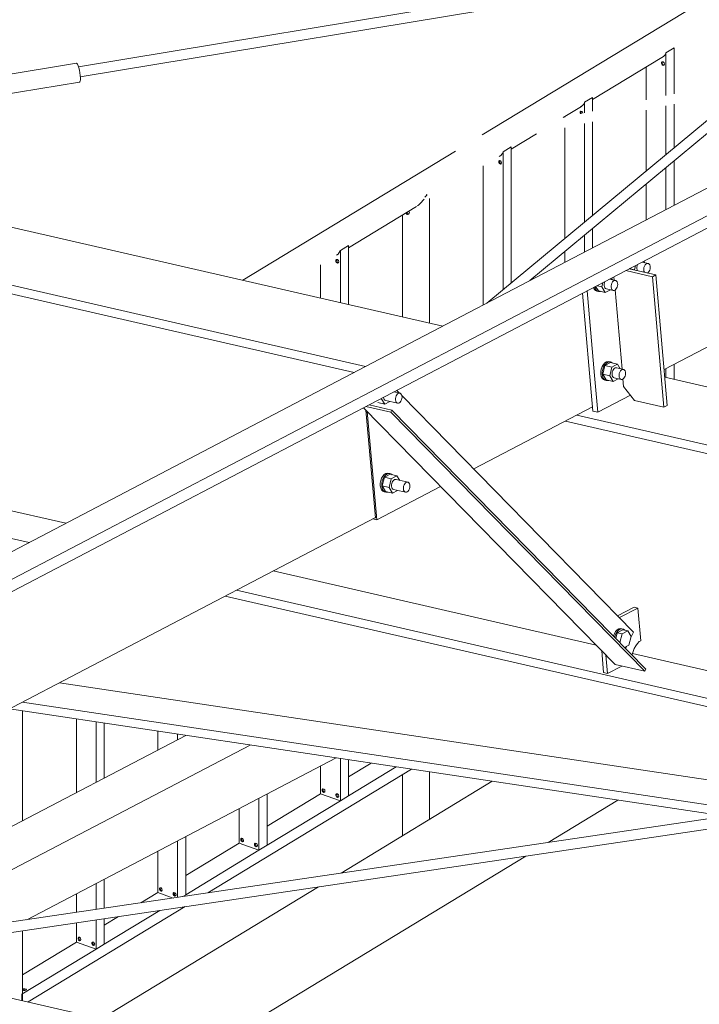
# Model space of a CAD drawing. Header units: millimetres. Extents: x 6879 to 7883, y 14059 to 14709.
# Tile 33 of 85: x 7112 to 7123, y 14373 to 14388. Entities that reach past the tile are written whole.
import ezdxf

# ---------------------------------------------------------------- set-up
doc = ezdxf.new("R2010")
doc.units = ezdxf.units.MM
doc.header["$LTSCALE"] = 10
doc.layers.add('PS_DIM', color=4, linetype='Continuous', lineweight=13)
doc.layers.add('PS_SOLID', color=7, linetype='Continuous', lineweight=30)

# ---------------------------------------------------------------- blocks, each defined once
blk = doc.blocks.new('uh')
at = {"layer": 'PS_SOLID', "color": 241, "linetype": 'Continuous', "lineweight": 13, "extrusion": (-1.11022e-16, 0.902689, 0.430295)}
for p, q in [((8187.154, 14409.916), (8167.357, 14406.64)), ((8167.385, 14406.482), (8186.7, 14409.679)), ((8174.409, 14403.301), (8180.947, 14408.727)), ((8167.324, 14406.696), (8165.677, 14406.423)), ((8167.333, 14406.692), (8167.324, 14406.696)), ((8167.342, 14406.678), (8167.333, 14406.692)), ((8167.352, 14406.653), (8167.342, 14406.678)), ((8167.362, 14406.621), (8167.352, 14406.653)), ((8167.371, 14406.584), (8167.362, 14406.621)), ((8167.378, 14406.544), (8167.371, 14406.584)), ((8167.383, 14406.504), (8167.378, 14406.544)), ((8165.723, 14406.128), (8167.37, 14406.401)), ((8167.37, 14406.401), (8167.377, 14406.402)), ((8167.377, 14406.402), (8167.383, 14406.415)), ((8167.386, 14406.468), (8167.383, 14406.504)), ((8167.383, 14406.415), (8167.386, 14406.437)), ((8167.386, 14406.437), (8167.386, 14406.468)), ((8177.764, 14406.293), (8173.734, 14402.948)), ((8186.335, 14396.255), (8163.165, 14392.819)), ((8163.592, 14392.721), (8185.904, 14396.029))]:
    blk.add_line(p, q, dxfattribs=at)
at = {"layer": 'PS_SOLID', "color": 146, "linetype": 'Continuous', "lineweight": 13, "extrusion": (-1.11022e-16, 0.902689, 0.430295)}
for p, q in [((8178.074, 14408.251), (8173.662, 14405.574)), ((8176.516, 14406.823), (8176.496, 14406.8)), ((8176.531, 14406.853), (8176.516, 14406.823)), ((8176.532, 14406.857), (8176.531, 14406.853)), ((8176.659, 14406.934), (8176.532, 14406.857)), ((8176.532, 14406.857), (8176.532, 14406.191)), ((8176.659, 14406.219), (8176.659, 14406.934)), ((8175.388, 14406.126), (8176.471, 14406.783)), ((8176.464, 14406.706), (8176.474, 14406.717)), ((8176.464, 14406.688), (8176.464, 14406.706)), ((8176.474, 14406.67), (8176.464, 14406.688)), ((8176.496, 14406.8), (8176.471, 14406.783)), ((8176.471, 14406.783), (8176.471, 14406.783)), ((8176.474, 14406.717), (8176.489, 14406.715)), ((8176.489, 14406.661), (8176.474, 14406.67)), ((8176.476, 14406.713), (8176.479, 14406.716)), ((8176.476, 14406.695), (8176.476, 14406.713)), ((8176.486, 14406.677), (8176.476, 14406.695)), ((8176.502, 14406.668), (8176.486, 14406.677)), ((8176.489, 14406.715), (8176.503, 14406.701)), ((8176.503, 14406.666), (8176.489, 14406.661)), ((8176.504, 14406.669), (8176.502, 14406.668)), ((8176.503, 14406.701), (8176.509, 14406.681)), ((8176.509, 14406.681), (8176.503, 14406.666)), ((8176.223, 14406.633), (8176.223, 14406.125)), ((8175.245, 14406.051), (8175.225, 14406.028)), ((8175.259, 14406.081), (8175.245, 14406.051)), ((8175.26, 14406.085), (8175.259, 14406.081)), ((8175.388, 14406.162), (8175.26, 14406.085)), ((8175.26, 14406.085), (8175.26, 14405.918)), ((8175.388, 14405.945), (8175.388, 14406.162)), ((8176.659, 14405.375), (8176.659, 14406.055)), ((8174.926, 14405.846), (8175.212, 14406.019)), ((8175.192, 14405.935), (8175.203, 14405.945)), ((8175.192, 14405.916), (8175.192, 14405.935)), ((8175.199, 14405.904), (8175.192, 14405.916)), ((8175.225, 14406.028), (8175.2, 14406.012)), ((8175.203, 14405.945), (8175.218, 14405.943)), ((8175.205, 14405.942), (8175.208, 14405.945)), ((8175.205, 14405.923), (8175.205, 14405.942)), ((8175.214, 14405.908), (8175.205, 14405.923)), ((8175.218, 14405.943), (8175.232, 14405.929)), ((8175.232, 14405.929), (8175.236, 14405.913)), ((8176.223, 14405.961), (8176.223, 14405.014)), ((8176.532, 14406.028), (8176.532, 14405.27)), ((8174.952, 14405.861), (8174.952, 14405.851)), ((8175.26, 14405.754), (8175.26, 14404.215)), ((8175.388, 14404.32), (8175.388, 14405.782)), ((8174.116, 14405.354), (8174.509, 14405.593)), ((8174.952, 14405.688), (8174.952, 14403.958)), ((8173.245, 14405.321), (8169.925, 14403.305)), ((8173.974, 14405.28), (8173.953, 14405.256)), ((8173.988, 14405.309), (8173.974, 14405.28)), ((8173.989, 14405.313), (8173.988, 14405.309)), ((8174.116, 14405.391), (8173.989, 14405.313)), ((8173.989, 14405.313), (8173.989, 14403.16)), ((8174.116, 14403.265), (8174.116, 14405.391)), ((8173.921, 14405.163), (8173.931, 14405.174)), ((8173.921, 14405.145), (8173.921, 14405.163)), ((8173.931, 14405.127), (8173.921, 14405.145)), ((8173.953, 14405.256), (8173.928, 14405.24)), ((8173.931, 14405.174), (8173.947, 14405.172)), ((8173.947, 14405.118), (8173.931, 14405.127)), ((8173.934, 14405.17), (8173.937, 14405.173)), ((8173.934, 14405.151), (8173.934, 14405.17)), ((8173.944, 14405.134), (8173.934, 14405.151)), ((8173.96, 14405.125), (8173.944, 14405.134)), ((8173.947, 14405.172), (8173.961, 14405.157)), ((8173.962, 14405.125), (8173.96, 14405.125)), ((8173.961, 14405.157), (8173.966, 14405.138)), ((8173.966, 14405.138), (8173.961, 14405.123)), ((8176.659, 14404.476), (8176.659, 14405.168)), ((8173.68, 14405.09), (8173.68, 14402.92)), ((8173.961, 14405.123), (8173.947, 14405.118)), ((8176.532, 14405.062), (8176.532, 14404.41)), ((8176.223, 14404.806), (8176.223, 14404.248)), ((8172.716, 14404.526), (8172.695, 14404.505)), ((8172.734, 14404.551), (8172.716, 14404.526)), ((8172.754, 14404.574), (8172.734, 14404.551)), ((8172.797, 14404.634), (8172.768, 14404.605)), ((8172.799, 14404.644), (8172.79, 14404.64)), ((8172.796, 14404.643), (8172.79, 14404.64)), ((8172.79, 14404.64), (8172.797, 14404.634)), ((8172.797, 14404.643), (8172.796, 14404.643)), ((8172.799, 14404.644), (8172.797, 14404.643)), ((8172.797, 14404.634), (8172.799, 14404.644)), ((8172.839, 14402.637), (8172.839, 14404.584)), ((8171.574, 14403.811), (8172.637, 14404.456)), ((8172.478, 14404.345), (8172.472, 14404.356)), ((8172.495, 14404.353), (8172.488, 14404.366)), ((8172.518, 14404.384), (8172.526, 14404.36)), ((8172.526, 14404.36), (8172.518, 14404.339)), ((8172.61, 14404.441), (8172.632, 14404.453)), ((8172.675, 14404.485), (8172.653, 14404.468)), ((8172.695, 14404.505), (8172.675, 14404.485)), ((8172.416, 14404.322), (8172.416, 14402.734)), ((8172.492, 14404.335), (8172.478, 14404.345)), ((8172.498, 14404.333), (8172.492, 14404.335)), ((8172.509, 14404.344), (8172.495, 14404.353)), ((8172.518, 14404.339), (8172.498, 14404.333)), ((8172.515, 14404.341), (8172.509, 14404.344)), ((8172.519, 14404.343), (8172.515, 14404.341)), ((8175.388, 14403.812), (8175.388, 14404.113)), ((8175.26, 14404.007), (8175.26, 14403.745)), ((8171.446, 14403.766), (8171.431, 14403.737)), ((8171.447, 14403.77), (8171.446, 14403.766)), ((8171.574, 14403.847), (8171.447, 14403.77)), ((8171.447, 14403.77), (8171.447, 14402.956)), ((8171.574, 14402.927), (8171.574, 14403.847)), ((8174.952, 14403.751), (8174.952, 14403.584)), ((8171.379, 14403.62), (8171.389, 14403.631)), ((8171.379, 14403.601), (8171.379, 14403.62)), ((8171.389, 14403.584), (8171.379, 14403.601)), ((8171.411, 14403.713), (8171.386, 14403.697)), ((8171.389, 14403.631), (8171.404, 14403.628)), ((8171.391, 14403.627), (8171.394, 14403.63)), ((8171.391, 14403.608), (8171.391, 14403.627)), ((8171.401, 14403.59), (8171.391, 14403.608)), ((8171.417, 14403.582), (8171.401, 14403.59)), ((8171.404, 14403.628), (8171.418, 14403.614)), ((8171.431, 14403.737), (8171.411, 14403.713)), ((8171.418, 14403.614), (8171.423, 14403.595)), ((8171.423, 14403.595), (8171.418, 14403.579)), ((8171.138, 14403.546), (8171.138, 14403.027)), ((8171.404, 14403.575), (8171.389, 14403.584)), ((8171.418, 14403.579), (8171.404, 14403.575)), ((8171.419, 14403.582), (8171.417, 14403.582)), ((8176.532, 14401.927), (8176.532, 14401.789)), ((8176.659, 14401.76), (8176.659, 14401.993)), ((8166.483, 14394.866), (8166.483, 14396.582)), ((8167.324, 14396.456), (8167.324, 14395.306)), ((8167.633, 14396.409), (8167.633, 14395.467)), ((8167.76, 14395.534), (8167.76, 14396.39)), ((8168.595, 14396.265), (8168.595, 14395.97)), ((8168.904, 14396.219), (8168.904, 14396.132)), ((8169.031, 14396.198), (8169.031, 14396.2)), ((8171.447, 14395.838), (8171.447, 14395.178)), ((8171.574, 14395.255), (8171.574, 14395.819)), ((8171.926, 14395.766), (8171.574, 14395.552)), ((8169.375, 14393.74), (8172.557, 14395.671)), ((8171.138, 14395.719), (8171.138, 14395.343)), ((8171.574, 14395.255), (8172.318, 14395.707)), ((8172.839, 14394.886), (8172.839, 14395.629)), ((8172.416, 14395.585), (8172.416, 14394.629)), ((8171.138, 14395.288), (8170.302, 14394.781)), ((8171.138, 14395.343), (8171.138, 14395.288)), ((8171.138, 14395.288), (8171.447, 14395.178)), ((8171.162, 14395.353), (8171.173, 14395.364)), ((8171.162, 14395.335), (8171.162, 14395.353)), ((8171.173, 14395.317), (8171.162, 14395.335)), ((8171.173, 14395.364), (8171.188, 14395.361)), ((8171.188, 14395.308), (8171.173, 14395.317)), ((8171.175, 14395.36), (8171.178, 14395.363)), ((8171.175, 14395.341), (8171.175, 14395.36)), ((8171.185, 14395.323), (8171.175, 14395.341)), ((8171.201, 14395.315), (8171.185, 14395.323)), ((8171.188, 14395.361), (8171.202, 14395.347)), ((8171.202, 14395.312), (8171.188, 14395.308)), ((8171.203, 14395.315), (8171.201, 14395.315)), ((8171.202, 14395.347), (8171.207, 14395.328)), ((8171.204, 14395.32), (8171.202, 14395.312)), ((8171.207, 14395.328), (8171.204, 14395.32)), ((8171.379, 14395.277), (8171.389, 14395.287)), ((8171.389, 14395.287), (8171.404, 14395.285)), ((8171.391, 14395.283), (8171.394, 14395.286)), ((8171.404, 14395.285), (8171.418, 14395.271)), ((8170.175, 14395.216), (8170.175, 14394.407)), ((8170.302, 14394.484), (8170.302, 14395.283)), ((8170.302, 14394.484), (8171.447, 14395.178)), ((8171.379, 14395.258), (8171.379, 14395.277)), ((8171.389, 14395.24), (8171.379, 14395.258)), ((8171.404, 14395.231), (8171.389, 14395.24)), ((8171.391, 14395.265), (8171.391, 14395.283)), ((8171.401, 14395.247), (8171.391, 14395.265)), ((8171.417, 14395.238), (8171.401, 14395.247)), ((8171.418, 14395.236), (8171.404, 14395.231)), ((8171.419, 14395.239), (8171.417, 14395.238)), ((8171.418, 14395.271), (8171.423, 14395.251)), ((8171.423, 14395.251), (8171.418, 14395.236)), ((8171.447, 14395.178), (8171.574, 14395.255)), ((8169.867, 14395.055), (8169.867, 14394.572)), ((8168.904, 14394.552), (8168.904, 14393.67)), ((8169.031, 14393.712), (8169.031, 14394.618)), ((8169.867, 14394.516), (8169.031, 14394.009)), ((8169.867, 14394.572), (8169.867, 14394.516)), ((8169.867, 14394.516), (8170.175, 14394.407)), ((8169.891, 14394.582), (8169.901, 14394.592)), ((8169.891, 14394.563), (8169.891, 14394.582)), ((8169.901, 14394.545), (8169.891, 14394.563)), ((8169.901, 14394.592), (8169.917, 14394.59)), ((8169.917, 14394.536), (8169.901, 14394.545)), ((8169.904, 14394.588), (8169.907, 14394.591)), ((8169.904, 14394.57), (8169.904, 14394.588)), ((8169.914, 14394.552), (8169.904, 14394.57)), ((8169.93, 14394.543), (8169.914, 14394.552)), ((8169.917, 14394.59), (8169.931, 14394.576)), ((8169.931, 14394.541), (8169.917, 14394.536)), ((8169.932, 14394.544), (8169.93, 14394.543)), ((8169.931, 14394.576), (8169.936, 14394.556)), ((8169.933, 14394.548), (8169.931, 14394.541)), ((8169.936, 14394.556), (8169.933, 14394.548)), ((8168.595, 14394.391), (8168.595, 14393.8)), ((8169.031, 14393.712), (8170.175, 14394.407)), ((8170.107, 14394.505), (8170.117, 14394.516)), ((8170.107, 14394.486), (8170.107, 14394.505)), ((8170.117, 14394.469), (8170.107, 14394.486)), ((8170.117, 14394.516), (8170.133, 14394.513)), ((8170.133, 14394.46), (8170.117, 14394.469)), ((8170.12, 14394.512), (8170.123, 14394.515)), ((8170.12, 14394.493), (8170.12, 14394.512)), ((8170.13, 14394.475), (8170.12, 14394.493)), ((8170.146, 14394.467), (8170.13, 14394.475)), ((8170.133, 14394.513), (8170.147, 14394.499)), ((8170.147, 14394.464), (8170.133, 14394.46)), ((8170.148, 14394.467), (8170.146, 14394.467)), ((8170.147, 14394.499), (8170.152, 14394.48)), ((8170.152, 14394.48), (8170.147, 14394.464)), ((8170.175, 14394.407), (8170.302, 14394.484)), ((8167.76, 14393.5), (8167.76, 14393.954)), ((8167.633, 14393.888), (8167.633, 14393.481)), ((8168.595, 14393.8), (8168.595, 14393.744)), ((8168.62, 14393.81), (8168.63, 14393.82)), ((8168.62, 14393.791), (8168.62, 14393.81)), ((8168.63, 14393.774), (8168.62, 14393.791)), ((8168.63, 14393.82), (8168.646, 14393.818)), ((8168.646, 14393.765), (8168.63, 14393.774)), ((8168.633, 14393.817), (8168.636, 14393.82)), ((8168.633, 14393.798), (8168.633, 14393.817)), ((8168.643, 14393.78), (8168.633, 14393.798)), ((8168.658, 14393.771), (8168.643, 14393.78)), ((8168.646, 14393.818), (8168.659, 14393.804)), ((8168.659, 14393.769), (8168.646, 14393.765)), ((8168.66, 14393.772), (8168.658, 14393.771)), ((8168.659, 14393.804), (8168.665, 14393.785)), ((8168.662, 14393.776), (8168.659, 14393.769)), ((8168.665, 14393.785), (8168.662, 14393.776)), ((8167.324, 14393.726), (8167.324, 14393.436)), ((8168.595, 14393.744), (8168.333, 14393.585)), ((8168.595, 14393.744), (8168.835, 14393.66)), ((8168.836, 14393.733), (8168.846, 14393.744)), ((8168.836, 14393.715), (8168.836, 14393.733)), ((8168.846, 14393.697), (8168.836, 14393.715)), ((8168.846, 14393.744), (8168.862, 14393.742)), ((8168.862, 14393.688), (8168.846, 14393.697)), ((8168.849, 14393.74), (8168.852, 14393.743)), ((8168.849, 14393.721), (8168.849, 14393.74)), ((8168.859, 14393.704), (8168.849, 14393.721)), ((8168.875, 14393.695), (8168.859, 14393.704)), ((8168.862, 14393.742), (8168.876, 14393.727)), ((8168.876, 14393.693), (8168.862, 14393.688)), ((8168.877, 14393.696), (8168.875, 14393.695)), ((8168.876, 14393.727), (8168.881, 14393.708)), ((8168.881, 14393.708), (8168.876, 14393.693)), ((8168.98, 14393.681), (8168.986, 14393.685)), ((8168.986, 14393.685), (8169.031, 14393.712)), ((8166.57, 14392.037), (8169.022, 14393.526)), ((8167.76, 14392.94), (8168.628, 14393.467)), ((8167.633, 14393.32), (8167.633, 14392.863)), ((8167.981, 14393.372), (8167.76, 14393.237)), ((8167.76, 14392.94), (8167.76, 14393.339)), ((8166.483, 14392.057), (8166.483, 14393.149)), ((8167.324, 14393.274), (8167.324, 14393.028)), ((8167.324, 14393.028), (8167.324, 14392.973)), ((8167.349, 14393.038), (8167.359, 14393.049)), ((8167.349, 14393.02), (8167.349, 14393.038)), ((8167.359, 14393.002), (8167.349, 14393.02)), ((8167.359, 14393.049), (8167.374, 14393.047)), ((8167.374, 14392.993), (8167.359, 14393.002)), ((8167.361, 14393.045), (8167.364, 14393.048)), ((8167.361, 14393.026), (8167.361, 14393.045)), ((8167.371, 14393.009), (8167.361, 14393.026)), ((8167.387, 14393), (8167.371, 14393.009)), ((8167.374, 14393.047), (8167.388, 14393.032)), ((8167.388, 14392.998), (8167.374, 14392.993)), ((8167.389, 14393), (8167.387, 14393)), ((8167.388, 14393.032), (8167.394, 14393.013)), ((8167.391, 14393.005), (8167.388, 14392.998)), ((8167.394, 14393.013), (8167.391, 14393.005)), ((8166.469, 14392.157), (8167.633, 14392.863)), ((8167.324, 14392.973), (8166.483, 14392.462)), ((8167.324, 14392.973), (8167.633, 14392.863)), ((8167.565, 14392.962), (8167.575, 14392.972)), ((8167.565, 14392.943), (8167.565, 14392.962)), ((8167.575, 14392.925), (8167.565, 14392.943)), ((8167.575, 14392.972), (8167.591, 14392.97)), ((8167.591, 14392.917), (8167.575, 14392.925)), ((8167.577, 14392.968), (8167.58, 14392.971)), ((8167.577, 14392.95), (8167.577, 14392.968)), ((8167.588, 14392.932), (8167.577, 14392.95)), ((8167.603, 14392.923), (8167.588, 14392.932)), ((8167.591, 14392.97), (8167.604, 14392.956)), ((8167.604, 14392.921), (8167.591, 14392.917)), ((8167.605, 14392.924), (8167.603, 14392.923)), ((8167.604, 14392.956), (8167.61, 14392.937)), ((8167.61, 14392.937), (8167.604, 14392.921)), ((8167.633, 14392.863), (8167.76, 14392.94)), ((8166.486, 14392.233), (8166.499, 14392.241)), ((8166.487, 14392.223), (8166.486, 14392.233)), ((8166.5, 14392.216), (8166.487, 14392.223)), ((8166.494, 14392.219), (8166.5, 14392.223)), ((8166.499, 14392.241), (8166.52, 14392.243)), ((8166.5, 14392.223), (8166.52, 14392.226)), ((8166.52, 14392.215), (8166.5, 14392.216)), ((8166.52, 14392.243), (8166.537, 14392.239)), ((8166.52, 14392.226), (8166.538, 14392.221)), ((8166.538, 14392.221), (8166.52, 14392.215)), ((8166.537, 14392.239), (8166.545, 14392.23)), ((8166.545, 14392.23), (8166.538, 14392.221)), ((8166.538, 14392.221), (8166.538, 14392.221)), ((8166.471, 14392.159), (8166.469, 14392.157)), ((8166.469, 14392.157), (8166.469, 14392.061))]:
    blk.add_line(p, q, dxfattribs=at)
at = {"layer": 'PS_SOLID', "color": 6, "linetype": 'Continuous', "lineweight": 13, "extrusion": (-1.11022e-16, 0.902689, 0.430295)}
for p, q in [((8179.971, 14405.774), (8136.621, 14383.119)), ((8179.195, 14405.802), (8175.826, 14404.041)), ((8136.637, 14382.934), (8179.987, 14405.589)), ((8175.826, 14404.041), (8175.317, 14403.775)), ((8175.317, 14403.775), (8171.949, 14402.015)), ((8176.26, 14403.567), (8176.162, 14403.59)), ((8176.205, 14403.58), (8176.19, 14403.604)), ((8175.966, 14403.487), (8176.04, 14403.47)), ((8176.04, 14403.47), (8176.056, 14403.534)), ((8176.044, 14403.463), (8176.04, 14403.47)), ((8176.081, 14403.532), (8176.077, 14403.511)), ((8176.077, 14403.511), (8176.077, 14403.49)), ((8176.077, 14403.49), (8176.081, 14403.471)), ((8176.088, 14403.551), (8176.081, 14403.532)), ((8176.081, 14403.471), (8176.088, 14403.455)), ((8176.088, 14403.455), (8176.09, 14403.453)), ((8176.186, 14403.486), (8176.19, 14403.507)), ((8176.186, 14403.465), (8176.186, 14403.486)), ((8176.189, 14403.446), (8176.186, 14403.465)), ((8176.196, 14403.43), (8176.189, 14403.446)), ((8176.19, 14403.507), (8176.197, 14403.527)), ((8176.197, 14403.527), (8176.207, 14403.545)), ((8176.207, 14403.545), (8176.22, 14403.558)), ((8176.22, 14403.558), (8176.233, 14403.567)), ((8176.233, 14403.567), (8176.247, 14403.57)), ((8176.247, 14403.57), (8176.26, 14403.567)), ((8176.272, 14403.559), (8176.26, 14403.567)), ((8176.26, 14403.43), (8176.271, 14403.446)), ((8176.271, 14403.446), (8176.28, 14403.465)), ((8176.28, 14403.545), (8176.272, 14403.559)), ((8176.286, 14403.528), (8176.28, 14403.545)), ((8176.28, 14403.465), (8176.286, 14403.486)), ((8176.288, 14403.507), (8176.286, 14403.528)), ((8176.286, 14403.486), (8176.288, 14403.507)), ((8175.579, 14403.285), (8175.572, 14403.266)), ((8175.752, 14403.301), (8175.653, 14403.324)), ((8175.697, 14403.314), (8175.682, 14403.339)), ((8175.699, 14403.279), (8175.711, 14403.293)), ((8175.711, 14403.293), (8175.725, 14403.301)), ((8175.725, 14403.301), (8175.739, 14403.304)), ((8175.739, 14403.304), (8175.752, 14403.301)), ((8175.763, 14403.293), (8175.752, 14403.301)), ((8175.772, 14403.279), (8175.763, 14403.293)), ((8175.777, 14403.262), (8175.772, 14403.279)), ((8176.199, 14403.428), (8176.196, 14403.43)), ((8176.243, 14403.418), (8176.246, 14403.419)), ((8176.246, 14403.419), (8176.26, 14403.43)), ((8175.401, 14403.192), (8175.413, 14403.166)), ((8175.413, 14403.166), (8175.432, 14403.145)), ((8175.423, 14403.19), (8175.42, 14403.202)), ((8175.436, 14403.16), (8175.423, 14403.19)), ((8175.432, 14403.145), (8175.455, 14403.134)), ((8175.435, 14403.21), (8175.477, 14403.141)), ((8175.455, 14403.14), (8175.436, 14403.16)), ((8175.478, 14403.129), (8175.455, 14403.14)), ((8175.455, 14403.134), (8175.478, 14403.129)), ((8175.457, 14403.221), (8175.531, 14403.204)), ((8175.477, 14403.141), (8175.585, 14403.116)), ((8175.478, 14403.129), (8175.504, 14403.129)), ((8175.504, 14403.129), (8175.513, 14403.133)), ((8175.531, 14403.204), (8175.548, 14403.269)), ((8175.585, 14403.116), (8175.531, 14403.204)), ((8175.569, 14403.245), (8175.568, 14403.224)), ((8175.568, 14403.224), (8175.572, 14403.205)), ((8175.572, 14403.266), (8175.569, 14403.245)), ((8175.572, 14403.205), (8175.579, 14403.189)), ((8175.579, 14403.189), (8175.589, 14403.178)), ((8175.585, 14403.116), (8175.665, 14403.158)), ((8175.589, 14403.178), (8175.602, 14403.172)), ((8175.602, 14403.172), (8175.71, 14403.147)), ((8175.677, 14403.22), (8175.681, 14403.241)), ((8175.677, 14403.199), (8175.677, 14403.22)), ((8175.681, 14403.18), (8175.677, 14403.199)), ((8175.681, 14403.241), (8175.688, 14403.262)), ((8175.688, 14403.164), (8175.681, 14403.18)), ((8175.688, 14403.262), (8175.699, 14403.279)), ((8175.698, 14403.153), (8175.688, 14403.164)), ((8175.71, 14403.147), (8175.698, 14403.153)), ((8175.71, 14403.147), (8175.724, 14403.147)), ((8175.724, 14403.147), (8175.738, 14403.153)), ((8175.738, 14403.153), (8175.751, 14403.165)), ((8175.751, 14403.165), (8175.763, 14403.18)), ((8175.763, 14403.18), (8175.772, 14403.199)), ((8175.772, 14403.199), (8175.777, 14403.22)), ((8175.779, 14403.242), (8175.777, 14403.262)), ((8175.777, 14403.22), (8175.779, 14403.242)), ((8176.503, 14401.912), (8178.146, 14402.771)), ((8171.949, 14402.015), (8158.092, 14394.773)), ((8175.523, 14401.92), (8175.516, 14401.88)), ((8175.537, 14401.958), (8175.523, 14401.92)), ((8175.556, 14401.991), (8175.537, 14401.958)), ((8175.539, 14401.875), (8175.546, 14401.915)), ((8175.546, 14401.839), (8175.58, 14401.974)), ((8175.546, 14401.915), (8175.56, 14401.953)), ((8175.58, 14402.017), (8175.556, 14401.991)), ((8175.56, 14401.953), (8175.579, 14401.986)), ((8175.579, 14401.986), (8175.603, 14402.011)), ((8175.605, 14402.033), (8175.58, 14402.017)), ((8175.668, 14402.02), (8175.58, 14401.974)), ((8175.688, 14401.949), (8175.58, 14401.974)), ((8175.603, 14402.011), (8175.628, 14402.027)), ((8175.631, 14402.038), (8175.605, 14402.033)), ((8175.628, 14402.027), (8175.654, 14402.033)), ((8175.656, 14402.033), (8175.631, 14402.038)), ((8175.654, 14402.033), (8175.667, 14402.03)), ((8175.654, 14401.814), (8175.688, 14401.949)), ((8175.679, 14402.028), (8175.656, 14402.033)), ((8175.667, 14402.03), (8175.679, 14402.028)), ((8175.776, 14401.995), (8175.668, 14402.02)), ((8175.699, 14402.012), (8175.679, 14402.028)), ((8175.688, 14401.949), (8175.736, 14401.973)), ((8175.703, 14401.897), (8175.695, 14401.876)), ((8175.713, 14401.914), (8175.703, 14401.897)), ((8175.725, 14401.928), (8175.713, 14401.914)), ((8175.739, 14401.936), (8175.725, 14401.928)), ((8175.736, 14401.973), (8175.776, 14401.995)), ((8175.753, 14401.939), (8175.739, 14401.936)), ((8175.766, 14401.936), (8175.753, 14401.939)), ((8175.875, 14401.911), (8175.766, 14401.936)), ((8175.82, 14401.924), (8175.776, 14401.995)), ((8175.822, 14401.889), (8175.834, 14401.903)), ((8175.834, 14401.903), (8175.848, 14401.911)), ((8175.848, 14401.911), (8175.862, 14401.914)), ((8175.862, 14401.914), (8175.875, 14401.911)), ((8175.886, 14401.903), (8175.875, 14401.911)), ((8175.895, 14401.889), (8175.886, 14401.903)), ((8175.516, 14401.88), (8175.516, 14401.841)), ((8175.516, 14401.841), (8175.522, 14401.805)), ((8175.522, 14401.805), (8175.536, 14401.776)), ((8175.536, 14401.776), (8175.555, 14401.755)), ((8175.539, 14401.835), (8175.539, 14401.875)), ((8175.545, 14401.8), (8175.539, 14401.835)), ((8175.559, 14401.771), (8175.545, 14401.8)), ((8175.546, 14401.839), (8175.6, 14401.751)), ((8175.546, 14401.839), (8175.654, 14401.814)), ((8175.555, 14401.755), (8175.578, 14401.744)), ((8175.578, 14401.75), (8175.559, 14401.771)), ((8175.601, 14401.739), (8175.578, 14401.75)), ((8175.578, 14401.744), (8175.601, 14401.739)), ((8175.6, 14401.751), (8175.708, 14401.726)), ((8175.627, 14401.739), (8175.636, 14401.743)), ((8175.708, 14401.726), (8175.654, 14401.814)), ((8175.695, 14401.876), (8175.691, 14401.855)), ((8175.691, 14401.855), (8175.691, 14401.834)), ((8175.691, 14401.834), (8175.695, 14401.815)), ((8175.695, 14401.815), (8175.702, 14401.799)), ((8175.702, 14401.799), (8175.712, 14401.788)), ((8175.708, 14401.726), (8175.788, 14401.768)), ((8175.712, 14401.788), (8175.725, 14401.782)), ((8175.725, 14401.782), (8175.833, 14401.758)), ((8175.8, 14401.83), (8175.804, 14401.851)), ((8175.8, 14401.809), (8175.8, 14401.83)), ((8175.804, 14401.79), (8175.8, 14401.809)), ((8175.804, 14401.851), (8175.811, 14401.872)), ((8175.811, 14401.774), (8175.804, 14401.79)), ((8175.811, 14401.872), (8175.822, 14401.889)), ((8175.821, 14401.763), (8175.811, 14401.774)), ((8175.833, 14401.758), (8175.821, 14401.763)), ((8175.833, 14401.758), (8175.847, 14401.758)), ((8175.847, 14401.758), (8175.861, 14401.763)), ((8175.861, 14401.763), (8175.874, 14401.775)), ((8175.874, 14401.775), (8175.886, 14401.79)), ((8175.886, 14401.79), (8175.894, 14401.809)), ((8175.894, 14401.809), (8175.9, 14401.83)), ((8175.9, 14401.872), (8175.895, 14401.889)), ((8175.902, 14401.852), (8175.9, 14401.872)), ((8175.9, 14401.83), (8175.902, 14401.852)), ((8175.601, 14401.739), (8175.627, 14401.739)), ((8172.14, 14401.373), (8172.087, 14401.46)), ((8172.123, 14401.479), (8172.127, 14401.462)), ((8172.127, 14401.462), (8172.134, 14401.446)), ((8172.134, 14401.446), (8172.144, 14401.435)), ((8172.144, 14401.435), (8172.156, 14401.429)), ((8172.383, 14401.541), (8172.285, 14401.563)), ((8172.308, 14401.459), (8172.312, 14401.481)), ((8172.308, 14401.438), (8172.308, 14401.459)), ((8172.312, 14401.419), (8172.308, 14401.438)), ((8172.312, 14401.481), (8172.32, 14401.501)), ((8172.32, 14401.501), (8172.33, 14401.518)), ((8172.33, 14401.518), (8172.342, 14401.532)), ((8172.342, 14401.532), (8172.356, 14401.541)), ((8172.356, 14401.541), (8172.37, 14401.544)), ((8172.37, 14401.544), (8172.383, 14401.541)), ((8172.394, 14401.532), (8172.383, 14401.541)), ((8172.403, 14401.519), (8172.394, 14401.532)), ((8172.394, 14401.42), (8172.403, 14401.439)), ((8172.409, 14401.501), (8172.403, 14401.519)), ((8172.403, 14401.439), (8172.408, 14401.46)), ((8172.408, 14401.46), (8172.41, 14401.481)), ((8172.41, 14401.481), (8172.409, 14401.501)), ((8172.031, 14401.398), (8172.14, 14401.373)), ((8172.14, 14401.373), (8172.219, 14401.415)), ((8172.156, 14401.429), (8172.342, 14401.387)), ((8172.319, 14401.404), (8172.312, 14401.419)), ((8172.329, 14401.393), (8172.319, 14401.404)), ((8172.342, 14401.387), (8172.329, 14401.393)), ((8172.342, 14401.387), (8172.355, 14401.387)), ((8172.355, 14401.387), (8172.369, 14401.393)), ((8172.369, 14401.393), (8172.382, 14401.404)), ((8172.382, 14401.404), (8172.394, 14401.42)), ((8173.531, 14400.359), (8175.386, 14401.328)), ((8171.845, 14401.278), (8171.994, 14399.594)), ((8171.974, 14400.039), (8171.866, 14401.257)), ((8172.091, 14400.215), (8172.077, 14400.177)), ((8172.111, 14400.248), (8172.091, 14400.215)), ((8172.1, 14400.096), (8172.135, 14400.231)), ((8172.101, 14400.172), (8172.114, 14400.21)), ((8172.134, 14400.274), (8172.111, 14400.248)), ((8172.114, 14400.21), (8172.134, 14400.243)), ((8172.16, 14400.29), (8172.134, 14400.274)), ((8172.134, 14400.243), (8172.157, 14400.268)), ((8172.223, 14400.277), (8172.135, 14400.231)), ((8172.243, 14400.206), (8172.135, 14400.231)), ((8172.157, 14400.268), (8172.183, 14400.284)), ((8172.186, 14400.295), (8172.16, 14400.29)), ((8172.183, 14400.284), (8172.209, 14400.29)), ((8172.21, 14400.29), (8172.186, 14400.295)), ((8172.209, 14400.29), (8172.222, 14400.287)), ((8172.209, 14400.071), (8172.243, 14400.206)), ((8172.233, 14400.285), (8172.21, 14400.29)), ((8172.222, 14400.287), (8172.233, 14400.285)), ((8172.331, 14400.252), (8172.223, 14400.277)), ((8172.254, 14400.269), (8172.233, 14400.285)), ((8172.243, 14400.206), (8172.29, 14400.231)), ((8172.29, 14400.231), (8172.331, 14400.252)), ((8172.374, 14400.181), (8172.331, 14400.252)), ((8172.015, 14399.567), (8173.012, 14400.088)), ((8172.077, 14400.177), (8172.07, 14400.137)), ((8172.07, 14400.137), (8172.07, 14400.098)), ((8172.07, 14400.098), (8172.077, 14400.062)), ((8172.077, 14400.062), (8172.09, 14400.033)), ((8172.093, 14400.132), (8172.101, 14400.172)), ((8172.093, 14400.093), (8172.093, 14400.132)), ((8172.1, 14400.057), (8172.093, 14400.093)), ((8172.1, 14400.096), (8172.154, 14400.008)), ((8172.1, 14400.096), (8172.209, 14400.071)), ((8172.113, 14400.028), (8172.1, 14400.057)), ((8172.262, 14399.983), (8172.209, 14400.071)), ((8172.25, 14400.133), (8172.246, 14400.112)), ((8172.246, 14400.112), (8172.246, 14400.091)), ((8172.246, 14400.091), (8172.249, 14400.072)), ((8172.249, 14400.072), (8172.257, 14400.056)), ((8172.257, 14400.154), (8172.25, 14400.133)), ((8172.267, 14400.171), (8172.257, 14400.154)), ((8172.257, 14400.056), (8172.267, 14400.045)), ((8172.28, 14400.185), (8172.267, 14400.171)), ((8172.294, 14400.193), (8172.28, 14400.185)), ((8172.307, 14400.196), (8172.294, 14400.193)), ((8172.321, 14400.193), (8172.307, 14400.196)), ((8172.506, 14400.151), (8172.321, 14400.193)), ((8172.431, 14400.069), (8172.435, 14400.091)), ((8172.431, 14400.048), (8172.431, 14400.069)), ((8172.435, 14400.091), (8172.443, 14400.111)), ((8172.443, 14400.111), (8172.453, 14400.129)), ((8172.453, 14400.129), (8172.465, 14400.142)), ((8172.465, 14400.142), (8172.479, 14400.151)), ((8172.479, 14400.151), (8172.493, 14400.154)), ((8172.493, 14400.154), (8172.506, 14400.151)), ((8172.517, 14400.142), (8172.506, 14400.151)), ((8172.526, 14400.129), (8172.517, 14400.142)), ((8172.531, 14400.111), (8172.526, 14400.129)), ((8172.526, 14400.049), (8172.531, 14400.07)), ((8172.533, 14400.091), (8172.531, 14400.111)), ((8172.531, 14400.07), (8172.533, 14400.091)), ((8172.015, 14399.567), (8171.974, 14400.039)), ((8172.09, 14400.033), (8172.109, 14400.012)), ((8172.109, 14400.012), (8172.132, 14400.001)), ((8172.132, 14400.007), (8172.113, 14400.028)), ((8172.155, 14399.996), (8172.132, 14400.007)), ((8172.132, 14400.001), (8172.155, 14399.996)), ((8172.154, 14400.008), (8172.262, 14399.983)), ((8172.155, 14399.996), (8172.181, 14399.996)), ((8172.181, 14399.996), (8172.19, 14400)), ((8172.262, 14399.983), (8172.342, 14400.025)), ((8172.267, 14400.045), (8172.279, 14400.039)), ((8172.279, 14400.039), (8172.464, 14399.997)), ((8172.435, 14400.029), (8172.431, 14400.048)), ((8172.442, 14400.014), (8172.435, 14400.029)), ((8172.452, 14400.003), (8172.442, 14400.014)), ((8172.464, 14399.997), (8172.452, 14400.003)), ((8172.464, 14399.997), (8172.478, 14399.997)), ((8172.478, 14399.997), (8172.492, 14400.003)), ((8172.492, 14400.003), (8172.505, 14400.014)), ((8172.505, 14400.014), (8172.517, 14400.03)), ((8172.517, 14400.03), (8172.526, 14400.049)), ((8160.283, 14393.48), (8171.994, 14399.6)), ((8171.994, 14399.594), (8171.986, 14399.596)), ((8171.956, 14399.58), (8172.015, 14399.567))]:
    blk.add_line(p, q, dxfattribs=at)
at = {"layer": 'PS_SOLID', "color": 3, "linetype": 'Continuous', "lineweight": 13, "extrusion": (-1.11022e-16, 0.902689, 0.430295)}
for p, q in [((8173.047, 14402.589), (8159.586, 14405.678)), ((8157.473, 14405.255), (8171.839, 14401.958)), ((8159.254, 14404.713), (8171.663, 14401.866)), ((8176.191, 14403.603), (8176.191, 14403.605)), ((8176.322, 14403.361), (8175.907, 14403.456)), ((8176.373, 14403.388), (8175.958, 14403.483)), ((8175.721, 14403.359), (8175.725, 14403.308)), ((8176.322, 14403.361), (8176.373, 14403.388)), ((8176.502, 14401.323), (8176.322, 14403.361)), ((8176.553, 14401.349), (8176.373, 14403.388)), ((8175.418, 14401.819), (8175.301, 14403.14)), ((8175.739, 14403.154), (8175.848, 14401.918)), ((8175.229, 14403.102), (8175.392, 14401.262)), ((8175.469, 14401.244), (8175.418, 14401.819)), ((8175.862, 14401.764), (8175.872, 14401.649)), ((8190.703, 14398.537), (8176.514, 14401.793)), ((8175.872, 14401.649), (8176.042, 14401.428)), ((8175.469, 14401.244), (8175.978, 14401.511)), ((8176.042, 14401.428), (8176.502, 14401.323)), ((8176.502, 14401.323), (8176.553, 14401.349)), ((8175.141, 14401.2), (8189.495, 14397.906)), ((8175.392, 14401.262), (8175.469, 14401.244)), ((8174.965, 14401.108), (8189.319, 14397.814)), ((8161.408, 14400.831), (8167.158, 14399.511)), ((8160.834, 14400.531), (8166.584, 14399.211)), ((8170.4, 14398.767), (8175.443, 14397.61)), ((8169.649, 14398.375), (8181.812, 14395.584)), ((8169.826, 14398.467), (8182.163, 14395.636)), ((8176.034, 14398.202), (8175.778, 14398.068)), ((8175.808, 14398.038), (8176.096, 14398.188)), ((8176.096, 14398.188), (8176.034, 14398.202)), ((8176.141, 14397.678), (8176.096, 14398.188)), ((8176.037, 14397.558), (8176.06, 14397.6)), ((8176.06, 14397.6), (8176.087, 14397.635)), ((8176.087, 14397.635), (8176.117, 14397.663)), ((8176.117, 14397.663), (8176.141, 14397.678)), ((8175.529, 14397.521), (8175.56, 14397.179)), ((8175.621, 14397.165), (8175.596, 14397.454)), ((8176.006, 14397.451), (8176.007, 14397.462)), ((8176.007, 14397.462), (8176.019, 14397.511)), ((8176.011, 14397.479), (8183.305, 14395.805)), ((8176.019, 14397.511), (8176.037, 14397.558)), ((8175.56, 14397.179), (8175.621, 14397.165)), ((8175.621, 14397.165), (8175.846, 14397.282)), ((8167.06, 14397.022), (8179.218, 14395.199)), ((8166.481, 14396.719), (8177.913, 14395.006)), ((8166.277, 14396.613), (8177.452, 14394.937))]:
    blk.add_line(p, q, dxfattribs=at)
at = {"layer": 'PS_SOLID', "color": 121, "linetype": 'Continuous', "lineweight": 13, "extrusion": (-1.11022e-16, 0.902689, 0.430295)}
for p, q in [((8172.369, 14401.544), (8172.328, 14401.586)), ((8176.028, 14397.813), (8172.408, 14401.504)), ((8171.809, 14401.315), (8175.74, 14397.307)), ((8171.845, 14401.334), (8172.235, 14401.244)), ((8172.252, 14401.279), (8171.896, 14401.36)), ((8172.235, 14401.244), (8172.252, 14401.279)), ((8176.201, 14397.201), (8172.235, 14401.244)), ((8176.218, 14397.235), (8172.252, 14401.279)), ((8175.727, 14397.788), (8175.714, 14397.75)), ((8175.714, 14397.75), (8175.714, 14397.749)), ((8175.747, 14397.821), (8175.727, 14397.788)), ((8175.734, 14397.729), (8175.737, 14397.745)), ((8175.737, 14397.745), (8175.751, 14397.783)), ((8175.77, 14397.847), (8175.747, 14397.821)), ((8175.771, 14397.803), (8175.748, 14397.714)), ((8175.751, 14397.783), (8175.77, 14397.816)), ((8175.796, 14397.863), (8175.77, 14397.847)), ((8175.77, 14397.816), (8175.793, 14397.841)), ((8175.859, 14397.849), (8175.771, 14397.803)), ((8175.847, 14397.786), (8175.771, 14397.803)), ((8175.793, 14397.841), (8175.819, 14397.857)), ((8175.822, 14397.868), (8175.796, 14397.863)), ((8175.813, 14397.652), (8175.847, 14397.786)), ((8175.819, 14397.857), (8175.845, 14397.863)), ((8175.846, 14397.863), (8175.822, 14397.868)), ((8175.845, 14397.863), (8175.858, 14397.86)), ((8175.87, 14397.858), (8175.846, 14397.863)), ((8175.847, 14397.786), (8175.936, 14397.832)), ((8175.858, 14397.86), (8175.87, 14397.858)), ((8175.936, 14397.832), (8175.859, 14397.849)), ((8175.89, 14397.842), (8175.87, 14397.858)), ((8175.989, 14397.744), (8175.936, 14397.832)), ((8175.986, 14397.729), (8176.028, 14397.813)), ((8175.808, 14397.653), (8175.813, 14397.652)), ((8175.813, 14397.652), (8175.82, 14397.641)), ((8175.886, 14397.573), (8175.955, 14397.609)), ((8175.955, 14397.609), (8175.989, 14397.744)), ((8175.9, 14397.559), (8175.915, 14397.589)), ((8175.74, 14397.307), (8176.201, 14397.201)), ((8176.201, 14397.201), (8176.218, 14397.235))]:
    blk.add_line(p, q, dxfattribs=at)
at = {"layer": 'PS_SOLID', "color": 94, "linetype": 'Continuous', "lineweight": 13, "extrusion": (-1.11022e-16, 0.902689, 0.430295)}
for p, q in [((8169.034, 14396.199), (8163.263, 14393.184)), ((8164.136, 14392.963), (8170.04, 14396.048)), ((8166.548, 14393.32), (8171.383, 14395.847))]:
    blk.add_line(p, q, dxfattribs=at)
at = {"layer": 'PS_SOLID', "color": 7, "linetype": 'Continuous', "lineweight": 13, "extrusion": (-1.11022e-16, 0.902689, 0.430295)}
for p, q in [((8173.82, 14395.482), (8171.459, 14394.049)), ((8174.695, 14394.529), (8175.781, 14395.188)), ((8169.487, 14391.368), (8174.343, 14394.315)), ((8171.107, 14393.835), (8167.713, 14391.775))]:
    blk.add_line(p, q, dxfattribs=at)
at = {"layer": 'PS_SOLID', "color": 40, "linetype": 'Continuous', "lineweight": 13, "extrusion": (-1.11022e-16, 0.902689, 0.430295)}
blk.add_line((8174.697, 14390.172), (8158.411, 14393.91), dxfattribs=at)

msp = doc.modelspace()

# ---------------------------------------------------------------- block references
at = {"layer": 'PS_DIM'}
msp.add_blockref('uh', (-1054.126, -19.005), dxfattribs=at)

doc.saveas('drawing.dxf')
